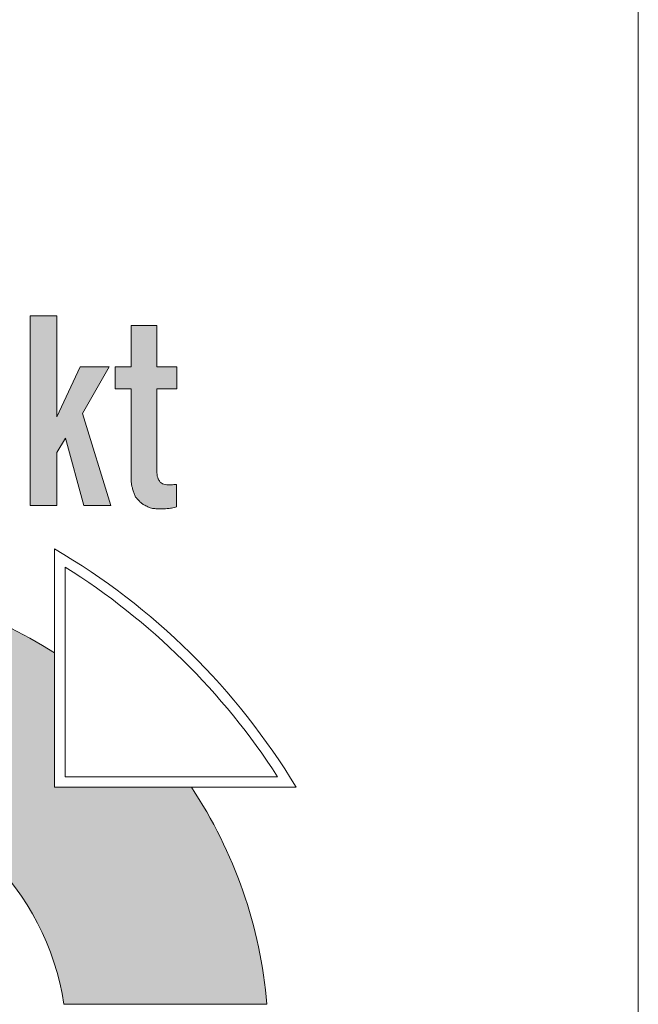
# Model space of a CAD drawing. Header units: centimetres. Extents: x 18292 to 3593338515, y 11794 to 62103.
# Tile 149 of 150: x 3593338413 to 3593338485, y 12806 to 12920. Entities that reach past the tile are written whole.
import ezdxf

# ---------------------------------------------------------------- set-up
doc = ezdxf.new("R2010")
doc.units = ezdxf.units.CM
doc.header["$MEASUREMENT"] = 0

msp = doc.modelspace()

# ---------------------------------------------------------------- hatches: boundary and pattern name
at = {"linetype": 'Continuous', "lineweight": 20}
for points in [[(3593338420.56, 12874.37), (3593338423.61, 12879.79), (3593338420.29, 12879.79), (3593338417.57, 12874), (3593338417.57, 12885.68), (3593338414.51, 12885.68), (3593338414.51, 12863.75), (3593338417.57, 12863.75), (3593338417.57, 12869.87), (3593338418.59, 12871.55), (3593338420.69, 12863.75), (3593338423.8, 12863.75)], [(3593338424.31, 12879.79), (3593338424.31, 12877.22), (3593338426.17, 12877.22), (3593338426.17, 12866.48), (3593338426.2, 12866.2), (3593338426.24, 12866.01), (3593338426.37, 12865.5), (3593338426.49, 12865.16), (3593338426.58, 12864.94), (3593338426.66, 12864.79), (3593338426.79, 12864.6), (3593338426.88, 12864.48), (3593338427.22, 12864.14), (3593338427.34, 12864.03), (3593338427.47, 12863.94), (3593338427.93, 12863.69), (3593338428.14, 12863.58), (3593338428.31, 12863.52), (3593338428.52, 12863.46), (3593338428.78, 12863.41), (3593338429.1, 12863.38), (3593338429.49, 12863.37), (3593338430.03, 12863.38), (3593338430.45, 12863.41), (3593338430.79, 12863.45), (3593338431.24, 12863.54), (3593338431.39, 12863.59), (3593338431.39, 12866.18), (3593338430.88, 12866.15), (3593338430.63, 12866.14), (3593338430.35, 12866.15), (3593338430.08, 12866.19), (3593338429.9, 12866.22), (3593338429.79, 12866.26), (3593338429.7, 12866.31), (3593338429.62, 12866.36), (3593338429.53, 12866.44), (3593338429.44, 12866.56), (3593338429.35, 12866.7), (3593338429.28, 12866.83), (3593338429.23, 12866.96), (3593338429.19, 12867.15), (3593338429.14, 12867.51), (3593338429.14, 12877.22), (3593338431.43, 12877.22), (3593338431.43, 12879.79), (3593338429.14, 12879.79), (3593338429.14, 12884.53), (3593338426.17, 12884.53), (3593338426.17, 12879.79)], [(3593338392.42, 12831.61, -0.335183), (3593338418.4, 12806.18), (3593338441.82, 12806.18, 0.126084), (3593338433.11, 12831.24), (3593338417.33, 12831.24), (3593338417.33, 12846.74, 0.124678), (3593338392.42, 12855)]]:
    msp.add_hatch(color=152, dxfattribs=at).paths.add_polyline_path(points)

# ---------------------------------------------------------------- linework, layer by layer
at = {"color": 7, "linetype": 'Continuous', "lineweight": 13, "flags": 128}
msp.add_lwpolyline([(3593337908.68, 14043.4), (3593338484.68, 14043.4), (3593338484.68, 11793.66), (3593337908.68, 11793.66)], close=True, dxfattribs=at)
at = {"color": 152, "linetype": 'Continuous', "lineweight": 20, "flags": 128}
for points in [[(3593338417.57, 12869.87), (3593338417.57, 12863.75), (3593338414.51, 12863.75), (3593338414.51, 12885.68), (3593338417.57, 12885.68), (3593338417.57, 12874)], [(3593338426.17, 12879.79), (3593338426.17, 12884.53), (3593338429.14, 12884.53), (3593338429.14, 12879.79)], [(3593338423.61, 12879.79), (3593338420.29, 12879.79), (3593338417.57, 12874)], [(3593338423.61, 12879.79), (3593338420.56, 12874.37)], [(3593338426.17, 12877.22), (3593338424.31, 12877.22), (3593338424.31, 12879.79), (3593338426.17, 12879.79)], [(3593338429.14, 12877.22), (3593338431.43, 12877.22), (3593338431.43, 12879.79), (3593338429.14, 12879.79)], [(3593338426.17, 12866.5), (3593338426.17, 12877.22)], [(3593338429.14, 12877.22), (3593338429.14, 12867.51)], [(3593338418.59, 12871.55), (3593338420.69, 12863.75), (3593338423.8, 12863.75), (3593338420.56, 12874.37)], [(3593338417.57, 12869.87), (3593338418.59, 12871.55)], [(3593338431.39, 12866.18), (3593338431.39, 12863.59)], [(3593338445.2, 12831.24), (3593338417.33, 12831.24), (3593338417.33, 12858.76)], [(3593338445.2, 12831.24), (3593338417.33, 12831.24), (3593338417.33, 12858.76)], [(3593338443.06, 12832.44), (3593338418.54, 12832.44), (3593338418.54, 12856.66)], [(3593338441.82, 12806.18), (3593338418.4, 12806.18)]]:
    msp.add_lwpolyline(points, dxfattribs=at)
at = {"color": 152, "linetype": 'Continuous', "lineweight": 20}
for centre, radius, start, end in [((3593338377.24, 12790.31), 79.32, 31.0586, 59.6444), ((3593338376.39, 12789.46), 79.32, 32.8112, 57.9051), ((3593338388.57, 12801.7), 53.44, 57.4408, 85.8682), ((3593338388.57, 12801.7), 30.16, 8.544, 82.6651), ((3593338388.57, 12801.7), 53.44, 4.8097, 33.5544)]:
    msp.add_arc(centre, radius, start, end, dxfattribs=at)
for points, knots in [([(3593338431.39, 12866.18), (3593338431.43, 12866.18), (3593338431.26, 12866.18), (3593338431.29, 12866.18), (3593338431.36, 12866.18), (3593338431.14, 12866.17), (3593338431.07, 12866.17), (3593338430.97, 12866.16), (3593338430.86, 12866.15), (3593338430.75, 12866.14), (3593338430.59, 12866.14), (3593338430.43, 12866.15), (3593338430.27, 12866.16), (3593338430.15, 12866.17), (3593338430.04, 12866.19), (3593338429.93, 12866.22), (3593338429.86, 12866.23), (3593338429.66, 12866.29), (3593338429.73, 12866.29), (3593338429.81, 12866.29), (3593338429.47, 12866.43), (3593338429.55, 12866.43), (3593338429.61, 12866.43), (3593338429.35, 12866.58), (3593338429.42, 12866.58), (3593338429.5, 12866.58), (3593338429.23, 12866.78), (3593338429.3, 12866.78), (3593338429.36, 12866.78), (3593338429.18, 12866.94), (3593338429.24, 12866.94), (3593338429.33, 12866.94), (3593338429.09, 12867.21), (3593338429.18, 12867.21), (3593338429.23, 12867.21), (3593338429.12, 12867.33), (3593338429.16, 12867.33), (3593338429.22, 12867.33), (3593338429.08, 12867.51), (3593338429.14, 12867.51)], [0, 0, 0, 0, 1, 1, 1, 2, 2, 2, 3, 3, 3, 4, 4, 4, 5, 5, 5, 6, 6, 6, 7, 7, 7, 8, 8, 8, 9, 9, 9, 10, 10, 10, 11, 11, 11, 12, 12, 12, 13, 13, 13, 13]), ([(3593338426.17, 12866.5), (3593338426.18, 12866.38), (3593338426.18, 12866.26), (3593338426.21, 12866.14), (3593338426.23, 12866.02), (3593338426.27, 12865.91), (3593338426.3, 12865.79), (3593338426.31, 12865.75), (3593338426.31, 12865.71), (3593338426.33, 12865.67), (3593338426.36, 12865.53), (3593338426.41, 12865.39), (3593338426.45, 12865.25), (3593338426.5, 12865.11), (3593338426.56, 12864.97), (3593338426.63, 12864.84), (3593338426.67, 12864.77), (3593338426.68, 12864.64), (3593338426.76, 12864.64), (3593338426.83, 12864.64), (3593338426.81, 12864.48), (3593338426.88, 12864.48), (3593338426.95, 12864.48), (3593338426.96, 12864.33), (3593338427.03, 12864.33), (3593338427.1, 12864.33), (3593338427.11, 12864.18), (3593338427.18, 12864.18), (3593338427.27, 12864.18), (3593338427.32, 12864.05), (3593338427.39, 12864), (3593338427.5, 12863.92), (3593338427.61, 12863.86), (3593338427.73, 12863.8), (3593338427.89, 12863.71), (3593338428.05, 12863.62), (3593338428.22, 12863.55), (3593338428.4, 12863.48), (3593338428.59, 12863.44), (3593338428.78, 12863.41), (3593338428.93, 12863.39), (3593338429.07, 12863.38), (3593338429.22, 12863.38), (3593338429.45, 12863.37), (3593338429.68, 12863.37), (3593338429.92, 12863.38), (3593338430.05, 12863.38), (3593338430.18, 12863.39), (3593338430.31, 12863.4), (3593338430.48, 12863.41), (3593338430.65, 12863.43), (3593338430.82, 12863.46), (3593338430.93, 12863.47), (3593338431.04, 12863.5), (3593338431.15, 12863.52), (3593338431.23, 12863.54), (3593338431.31, 12863.59), (3593338431.39, 12863.59)], [0, 0, 0, 0, 1, 1, 1, 2, 2, 2, 3, 3, 3, 4, 4, 4, 5, 5, 5, 6, 6, 6, 7, 7, 7, 8, 8, 8, 9, 9, 9, 10, 10, 10, 11, 11, 11, 12, 12, 12, 13, 13, 13, 14, 14, 14, 15, 15, 15, 16, 16, 16, 17, 17, 17, 18, 18, 18, 19, 19, 19, 19])]:
    msp.add_open_spline(points, degree=3, knots=knots, dxfattribs=at)

doc.saveas('drawing.dxf')
